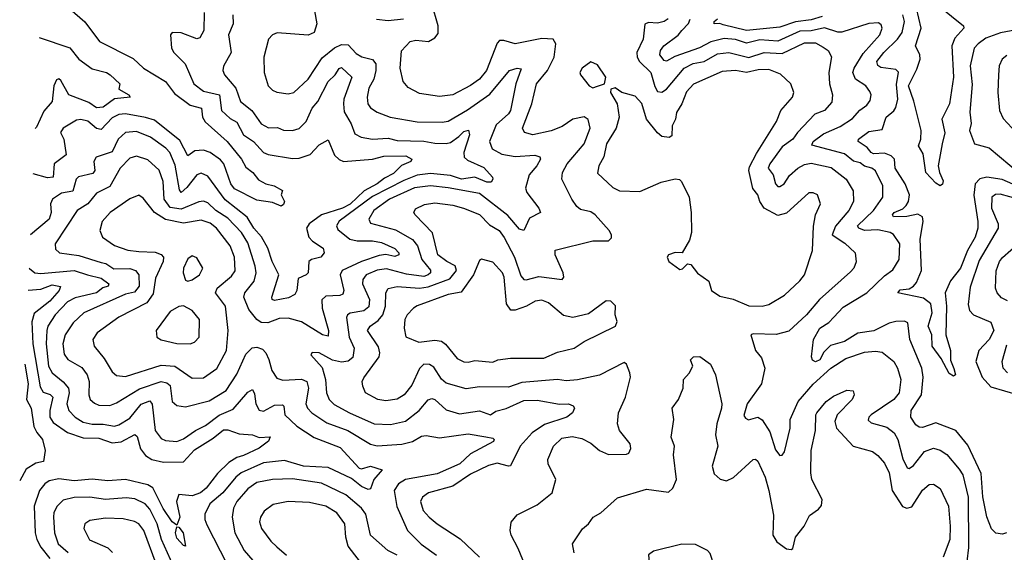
# Model space of a CAD drawing. Extents: x 1954683 to 2060285, y 904798 to 1016299.
# Tile 204 of 256: x 1957890 to 1962313, y 979767 to 982163. Entities that reach past the tile are written whole.
import ezdxf

# ---------------------------------------------------------------- set-up
doc = ezdxf.new("R2010")
doc.units = 0

msp = doc.modelspace()

# ---------------------------------------------------------------- linework, layer by layer
at = {"layer": '0CON10XD'}
for points in [[(1958091.7, 982231.7), (1958182.9, 982152.9), (1958248.6, 982065), (1958398.9, 981988.9), (1958445.4, 981945), (1958545, 981885.3), (1958585, 981830.6), (1958655, 981778.2), (1958706.8, 981765), (1958711.5, 981725), (1958722.8, 981702.8), (1958822.1, 981615), (1958885.4, 981535), (1958905, 981500), (1958937.5, 981475), (1958962.8, 981442.8), (1958995, 981424), (1959032.5, 981415), (1959070, 981395), (1959063.8, 981375), (1959079.2, 981345), (1959075, 981331.2), (1959065, 981323.8), (1959025, 981340), (1958955, 981350.6), (1958855, 981402.7), (1958838.4, 981425), (1958807.2, 981515), (1958792.4, 981532.4), (1958745, 981566.1), (1958715, 981576), (1958676.3, 981573.7), (1958645, 981551.2), (1958609.6, 981619.6), (1958495, 981710.6), (1958455, 981723.5), (1958365, 981738.9), (1958335, 981735.9), (1958305, 981720.9), (1958255, 981669.5), (1958235, 981673.2), (1958195, 981706.5), (1958165, 981713.5), (1958145, 981710.8), (1958085.3, 981674.7), (1958073.6, 981655), (1958087.7, 981625), (1958098.6, 981555), (1958044.8, 981515.2), (1958039.6, 981455), (1958015, 981451.5), (1957950.5, 981469.3)], [(1959206.7, 982245), (1959224.6, 982145), (1959212.5, 982105), (1959185, 982093.5), (1959046.2, 982103.8), (1959025.8, 982095), (1959006.9, 982075), (1958986.5, 981995), (1958987.5, 981925), (1959005.8, 981865), (1959025.4, 981845.4), (1959045, 981836.5), (1959095, 981829.1), (1959120.8, 981835), (1959185.3, 981895), (1959248, 981992), (1959303.9, 982036.1), (1959335, 982051.3), (1959365, 982050), (1959400.9, 982010.9), (1959426.2, 981996.2), (1959474.6, 981984.6), (1959489.6, 981965), (1959489.8, 981935), (1959480, 981895), (1959457.4, 981855), (1959450, 981815), (1959453.1, 981785), (1959465, 981766.9), (1959495, 981746.5), (1959554.3, 981724.3), (1959675, 981703.4), (1959788.2, 981701.8), (1959815, 981706.9), (1959902, 981758), (1960002.3, 981827.7), (1960089.5, 981935), (1960124.6, 981944.6), (1960142.5, 981942.5), (1960118.7, 981875), (1960094, 981755), (1960085, 981739.7), (1960029.5, 981690.5), (1960000, 981615), (1960012.3, 981582.3), (1960055, 981557.9), (1960115, 981546.9), (1960204.2, 981554.2)], [(1959669.5, 982070.5), (1959725.7, 982064.3), (1959755, 982081.8), (1959769.4, 982100.6), (1959769.6, 982135), (1959741.1, 982235)], [(1958718, 982195), (1958716.5, 982115), (1958698.8, 982081.2), (1958685, 982076.4), (1958615.6, 982104.4), (1958575, 982105.7), (1958566.7, 982095), (1958570.9, 982035), (1958581.8, 982015), (1958633.1, 981965), (1958672.2, 981875), (1958715, 981841.9), (1958787.2, 981825), (1958796.7, 981755), (1958835, 981718.3), (1958865, 981701.6), (1958895.8, 981645), (1958939.6, 981615), (1958984.5, 981565), (1959006.1, 981556.1), (1959115, 981539.2), (1959145, 981540), (1959195, 981556.9), (1959235, 981600.4), (1959275, 981622.5), (1959303.6, 981553.6), (1959324.3, 981534.3), (1959345, 981525.3), (1959475, 981535.9), (1959525, 981548.7), (1959625, 981551), (1959651.1, 981535), (1959647.5, 981525), (1959605, 981507.2), (1959568.3, 981471.7), (1959529.2, 981450.8), (1959496.2, 981425), (1959437, 981393), (1959375, 981332.9), (1959339.5, 981315), (1959246, 981285), (1959190.8, 981245), (1959178.2, 981225), (1959188.8, 981185), (1959205, 981166.6), (1959252.5, 981135), (1959257.8, 981115), (1959242.2, 981095), (1959200, 981085), (1959188.5, 981075), (1959185.5, 981025), (1959176.9, 981015), (1959141.2, 980998.8), (1959135.3, 980944.7), (1959125, 980926.9), (1959097.6, 980912.4), (1959035, 980900.4), (1959023.6, 980903.6), (1959022.5, 980915), (1959053.8, 981015), (1959023.6, 981075), (1959004.8, 981135), (1958976.4, 981186.4), (1958941.7, 981225), (1958911.7, 981275), (1958812.8, 981352.8), (1958735, 981459.6), (1958705, 981472.2), (1958684.7, 981465), (1958641.2, 981408.8), (1958615, 981385.7), (1958607.4, 981397.4), (1958588.6, 981508.6), (1958564.2, 981565), (1958545.9, 981585), (1958477.7, 981635), (1958415, 981660.6), (1958364.8, 981655.2), (1958331.8, 981625), (1958305, 981568.4), (1958232.5, 981545), (1958223.2, 981525), (1958226.8, 981485), (1958218.6, 981471.4), (1958154.4, 981455.6), (1958143.5, 981445), (1958128.3, 981391.7), (1958077.5, 981382.5), (1958037.5, 981355), (1958027.3, 981335), (1958031.1, 981295), (1958021.8, 981265), (1957938.4, 981195)], [(1958847.5, 982185), (1958848.5, 982145), (1958827.3, 982095), (1958839.2, 982015), (1958805, 981953.3), (1958802.9, 981935), (1958810, 981915), (1958861, 981855), (1958881.1, 981795), (1958931.9, 981755), (1958974.4, 981694.4), (1959006.8, 981676.8), (1959047.4, 981677.4), (1959075, 981665.4), (1959115, 981664.1), (1959145, 981673.9), (1959176.5, 981705), (1959203.8, 981765), (1959229, 981795), (1959274.8, 981885), (1959306.7, 981915), (1959325, 981943.3), (1959335, 981947.2), (1959381.4, 981905), (1959345.2, 981805), (1959343.8, 981783.8), (1959348, 981748), (1959378.1, 981695), (1959395, 981649.5), (1959423.9, 981633.9), (1959475, 981624.8), (1959545, 981629.4), (1959585, 981619), (1959705, 981616.1), (1959755, 981607.1), (1959805, 981605.7), (1959825, 981611), (1959863.2, 981636.8), (1959885, 981660), (1959906.2, 981666.2), (1959909.7, 981645), (1959884.7, 981565), (1959886.2, 981545), (1959901.7, 981531.7), (1959975, 981498.8), (1960014.3, 981455), (1960015.4, 981445), (1960007.3, 981432.7), (1959988.5, 981431.5), (1959935, 981455.2), (1959875, 981445.2), (1959825, 981461.4), (1959735, 981471.1), (1959675, 981463.6), (1959615, 981440.3), (1959475, 981368.1), (1959325, 981256.2)], [(1962375, 981412.4), (1962303.6, 981443.6), (1962235, 981453.9), (1962202.4, 981447.6), (1962182.6, 981425), (1962176.3, 981373.7), (1962194.8, 981255), (1962194.4, 981225), (1962182.5, 981185), (1962148.1, 981125), (1962115.6, 981045), (1962071.3, 980988.7), (1962046.7, 980935), (1962053.3, 980875), (1962050, 980745), (1962071.9, 980675), (1962071.8, 980631.8), (1962085.6, 980594.4), (1962093.8, 980565), (1962085, 980559.2), (1962065, 980570.8), (1962029.7, 980639.7), (1961988.9, 980695), (1961987.9, 980745), (1961970.5, 980785), (1961989.6, 980845), (1961983.6, 980885), (1961949.6, 980909.6), (1961834, 980935), (1961845, 980947.9), (1961885, 980951.8), (1961905.5, 980965), (1961918.9, 980981.1), (1961941.5, 981035), (1961934.5, 981175.5), (1961948.2, 981255), (1961945.8, 981275.8), (1961925, 981288.2), (1961875, 981277.3), (1961815, 981276.7), (1961810, 981285), (1961817.7, 981295), (1961857.1, 981312.9), (1961872.5, 981327.5), (1961882.1, 981345), (1961887.2, 981375), (1961867.1, 981425), (1961822.8, 981495), (1961819.1, 981535), (1961805, 981551.1), (1961775, 981563.3), (1961725, 981560.3), (1961715.4, 981565), (1961697.5, 981587.5), (1961656.5, 981615), (1961657.8, 981625), (1961705, 981660.3), (1961765, 981669.6), (1961781.8, 981725), (1961816.8, 981753.2), (1961825, 981768), (1961835.3, 981805), (1961829, 981871), (1961837, 981927), (1961825, 981938.4), (1961757.6, 981947.6), (1961745, 981957.1), (1961740.7, 981975), (1961771.2, 982015), (1961833.8, 982075), (1961853.9, 982105), (1961865.2, 982155), (1961857, 982185)], [(1962034.4, 981604.4), (1962015.7, 981505), (1962021.9, 981475), (1962038.8, 981438.8), (1962035, 981422.5), (1962025, 981416), (1962005, 981427.1), (1961961.1, 981475), (1961948.9, 981558.9), (1961927.5, 981595), (1961938, 981625), (1961939.4, 981665), (1961907.2, 981797.2), (1961882.8, 981865), (1961920.2, 981939.8), (1961934.8, 981985), (1961934.1, 982005), (1961914.6, 982045), (1961939, 982125), (1961918.5, 982215)], [(1962021.6, 982221.6), (1962129.4, 982135), (1962130.6, 982125), (1962090.2, 982079.8), (1962076.7, 982045), (1962084.2, 981905), (1962067.1, 981785), (1962032.5, 981715), (1962046.2, 981653.8), (1962034.4, 981604.4)], [(1959614.6, 982165.4), (1959545, 982158.1), (1959493.2, 982163.2)], [(1960803.1, 982166.9), (1960785, 982154.2), (1960755, 982147.2), (1960715, 982150.4), (1960697.4, 982142.6), (1960690.6, 982075), (1960661.8, 982015), (1960662.9, 981995), (1960674.7, 981975), (1960725.7, 981925), (1960742.5, 981862.5), (1960755, 981840), (1960775, 981836.8), (1960795, 981850.5), (1960875, 981945.2), (1960915, 981965.6), (1960965, 981975.6), (1961025, 982010), (1961075, 982015.9), (1961165, 981993.5), (1961234.3, 982015.7), (1961315, 982010.2), (1961415, 982058.3), (1961465, 982058.2), (1961499.9, 982039.9), (1961521.1, 982025), (1961536.5, 981996.5), (1961524.7, 981925), (1961528.2, 981875), (1961540.5, 981825), (1961538.5, 981791.5), (1961505.6, 981755), (1961461.4, 981738.6), (1961383.4, 981655), (1961363.5, 981625), (1961315, 981591), (1961258.9, 981515), (1961251.6, 981495), (1961274.2, 981465), (1961284.5, 981424.5), (1961295, 981413.3), (1961305, 981412.2), (1961324.6, 981425), (1961348.3, 981461.7), (1961385.4, 981495), (1961415, 981510.9), (1961445, 981518), (1961535, 981498.4), (1961602.8, 981445), (1961633.4, 981393.4), (1961635.9, 981345), (1961614.7, 981305), (1961555, 981234.7), (1961539.3, 981195), (1961597.1, 981157.1), (1961643.6, 981113.6), (1961646.8, 981073.2), (1961636.9, 981045), (1961621.3, 981028.7), (1961483.1, 980905), (1961424.3, 980835.7), (1961345, 980762.5), (1961287.4, 980747.4), (1961185, 980750.3), (1961174.6, 980745), (1961195.4, 980675), (1961221.9, 980641.9), (1961237.7, 980595), (1961221.5, 980525), (1961158.2, 980435), (1961142.7, 980382.7), (1961150, 980370), (1961163.4, 980363.4), (1961205, 980374.6), (1961225, 980363.8), (1961258.9, 980308.9), (1961285, 980228), (1961305, 980203.1), (1961315, 980204.4), (1961325, 980218.8), (1961350.3, 980325), (1961351.6, 980365), (1961387.1, 980445), (1961455, 980522.9), (1961533.1, 980595), (1961601.6, 980638.4), (1961685, 980667.6), (1961735, 980671.9), (1961765, 980667.2), (1961816, 980626), (1961833.6, 980595), (1961848.9, 980545), (1961840.3, 980485), (1961816, 980455), (1961715.4, 980385), (1961704.6, 980375), (1961701.5, 980361.5), (1961715, 980349.2), (1961785, 980330), (1961817.9, 980305), (1961835.2, 980275), (1961857.3, 980187.3), (1961877.3, 980147.3), (1961885, 980144.6), (1961905, 980157.3), (1961955, 980220.3), (1961995, 980235.9), (1962025, 980227.2), (1962055, 980206.8), (1962110.8, 980140.8), (1962126, 980115), (1962150, 980015), (1962151.5, 979788.5), (1962144, 979726)], [(1962322.5, 979855), (1962305, 979848.8), (1962275, 979853.8), (1962255, 979873.3), (1962235, 979926.7), (1962217.2, 980017.2), (1962208.8, 980121.2), (1962149, 980249), (1962094.8, 980314.8), (1962005, 980349.5), (1961945, 980328.7), (1961930.3, 980330.3), (1961915, 980341.1), (1961892.5, 980375), (1961894.6, 980405), (1961941.2, 980475), (1961949, 980555), (1961942.4, 980595), (1961889.3, 980725), (1961878.9, 980798.9), (1961865, 980806.2), (1961825, 980805.3), (1961795, 980797.3), (1961726.6, 980763.4), (1961655, 980753), (1961595, 980715.6), (1961532.8, 980697.2), (1961502.4, 980667.6), (1961485, 980633.1), (1961465, 980623.8), (1961451.3, 980631.3), (1961446.1, 980646.1), (1961455.9, 980725), (1961484.7, 980775), (1961525, 980801.3), (1961547.8, 980825), (1961589.4, 980870.6), (1961695, 980934.7), (1961775, 981011), (1961812.5, 981037.5), (1961840.9, 981085), (1961843.8, 981155), (1961815, 981196.4), (1961800, 981205), (1961745, 981217), (1961685, 981214.8), (1961660, 981225), (1961653.5, 981235), (1961724.7, 981305), (1961766.8, 981365), (1961767.5, 981415), (1961735, 981483.1), (1961717.5, 981495), (1961684.4, 981504.4), (1961665, 981519.5), (1961635, 981526.7), (1961595, 981560.2), (1961448.3, 981598.3), (1961454.7, 981615), (1961500.7, 981649.3), (1961575, 981683.2), (1961630.9, 981719.1), (1961663.3, 981756.7), (1961695, 981777.8), (1961710, 981800), (1961715.4, 981825), (1961709.6, 981839.6), (1961690.9, 981865), (1961644.9, 981894.9), (1961633, 981925), (1961639, 981945), (1961679.2, 982010.8), (1961754.1, 982095), (1961764, 982125), (1961759.3, 982139.3), (1961748.1, 982148.1), (1961705, 982146.3), (1961583.1, 982106.9), (1961565, 982106.9), (1961505, 982126.6), (1961445, 982112.9), (1961395, 982111.2), (1961295, 982067), (1961215, 982072.6), (1961155, 982057), (1961105, 982074.1), (1961055, 982079.1), (1960995, 982063.6), (1960943.9, 982036.1), (1960833.2, 981996.8), (1960795, 981976.1), (1960785, 981979.2), (1960765.9, 982005), (1960768.9, 982025), (1960783.5, 982045), (1960847.2, 982092.8), (1960865, 982114.6), (1960893.8, 982146.2), (1960902.1, 982165)], [(1961495, 982177.7), (1961445, 982161.6), (1961375, 982152.8), (1961305, 982128.8), (1961155, 982113.8), (1961050.5, 982139.5), (1961035, 982145.7), (1961010, 982145), (1961010, 982155), (1961025, 982166.7)], [(1962385, 982120.7), (1962296.1, 982103.9), (1962230.7, 982079.3), (1962195.4, 982055), (1962178.2, 982035), (1962159.1, 981955), (1962168.7, 981871.3), (1962157.6, 981747.6), (1962164, 981696)], [(1957977.6, 982082.9), (1958115, 982035.7), (1958155.1, 981985.1), (1958215, 981941.8), (1958280, 981925), (1958295.7, 981915), (1958340, 981875), (1958335, 981850), (1958380, 981825), (1958386.2, 981815), (1958315, 981807.1), (1958265, 981770), (1958235, 981766.6), (1958200.7, 981790.7), (1958110.8, 981825), (1958075, 981890), (1958065, 981896.7), (1958055, 981893.1), (1958042.5, 981865), (1958035.3, 981795), (1957997.9, 981752.1), (1957965, 981679.3), (1957959.6, 981673.6)], [(1960173.6, 979675), (1960129.2, 979785), (1960097.1, 979845), (1960092.9, 979865), (1960097.1, 979902.9), (1960124.5, 979935.5), (1960215, 979980), (1960282.2, 980035), (1960297.8, 980095), (1960263.1, 980165), (1960262.9, 980185), (1960287.8, 980245), (1960325, 980280.8), (1960372.3, 980287.7), (1960415, 980279.1), (1960455, 980257.8), (1960495, 980225.3), (1960535, 980207.8), (1960615, 980208.5), (1960626.8, 980213.2), (1960635.5, 980234.5), (1960631.5, 980255), (1960584.5, 980315), (1960575.6, 980344.4), (1960579.1, 980395), (1960611.1, 980465), (1960633.3, 980555), (1960631.3, 980575), (1960615, 980614), (1960605, 980620.5), (1960495, 980564.2), (1960395, 980543.2), (1960345, 980538.2), (1960305, 980544.8), (1960145, 980530.4), (1960085, 980510.2), (1959955, 980512), (1959895, 980501.8), (1959805, 980527.4), (1959785, 980546.2), (1959750.6, 980600.6), (1959731.3, 980611.3), (1959705, 980612.8), (1959685, 980594.5), (1959651.7, 980518.3), (1959616.9, 980475), (1959585, 980455.4), (1959535, 980448.9), (1959498.8, 980455), (1959442.5, 980485), (1959431.1, 980515), (1959428.9, 980535), (1959435, 980552.5), (1959503.8, 980646.2), (1959507.4, 980665), (1959501.9, 980691.9), (1959452.4, 980765), (1959463.8, 980785), (1959500.7, 980809.3), (1959521.5, 980835), (1959533.1, 980875), (1959534.7, 980935), (1959545, 980953.6), (1959585, 980963.5), (1959685, 980955.7), (1959725, 980960.9), (1959822.5, 980997.5), (1959851.5, 981035), (1959846.1, 981056.1), (1959808, 981075), (1959767.8, 981105), (1959744.4, 981204.4), (1959666.5, 981285), (1959660.6, 981295), (1959667.7, 981312.3), (1959707.8, 981332.3), (1959755, 981338.8), (1959835, 981328.9), (1959882.9, 981315), (1959955, 981286.5), (1960000.6, 981240.6), (1960043.8, 981215), (1960066.2, 981183.8), (1960112.1, 981095), (1960140.7, 981010.7), (1960154.3, 980994.3), (1960165, 980992.3), (1960222.4, 981007.6), (1960326.2, 980993.8), (1960334.2, 981005), (1960331.8, 981025), (1960295.6, 981105), (1960295, 981125.8), (1960465, 981168.4), (1960535, 981168.1), (1960547.9, 981182.1), (1960548.5, 981195), (1960538.5, 981215), (1960475, 981284.5), (1960455, 981298.2), (1960409.5, 981309.5), (1960393.2, 981323.2), (1960370.4, 981355), (1960324.6, 981445), (1960328, 981475), (1960349.7, 981515), (1960426.2, 981605), (1960452.5, 981675), (1960443.5, 981713.5), (1960425, 981725.4), (1960375, 981715.4), (1960326.8, 981683.2), (1960277.2, 981662.8), (1960195, 981644.6), (1960158, 981655), (1960147.8, 981675), (1960190.5, 981785), (1960211.2, 981875), (1960260.4, 981935), (1960290.5, 981995), (1960297.5, 982055), (1960285.7, 982075.7), (1960235, 982078.5), (1960115.7, 982054.3), (1960065, 982070), (1960045, 982069.4), (1960035, 982058.1), (1959986.2, 981935), (1959955, 981895.4), (1959915, 981866.5), (1959835, 981824.7), (1959775, 981816.8), (1959685, 981830.6), (1959635, 981857.8), (1959612.7, 981885), (1959598.8, 981945), (1959605, 982022.5), (1959643.8, 982065), (1959669.5, 982070.5)], [(1962325, 982001.8), (1962303.3, 981985), (1962290.5, 981955), (1962287.1, 981915), (1962283.3, 981835), (1962290.9, 981755), (1962308.1, 981718.1), (1962365.7, 981655)], [(1960465, 981856.7), (1960485, 981863.3), (1960517.5, 981875), (1960523.3, 981905), (1960485, 981960), (1960455, 981973.3), (1960416.7, 981945), (1960406.2, 981925), (1960408.8, 981915), (1960447.5, 981865), (1960465, 981856.7)], [(1961225, 980874.6), (1961255, 980881.5), (1961325, 980923.5), (1961395, 980987.8), (1961414.7, 981015.3), (1961451.4, 981125), (1961455.5, 981234.5), (1961464.7, 981285.3), (1961488, 981335), (1961474, 981375), (1961455, 981384.3), (1961435, 981384.2), (1961335, 981292.2), (1961295, 981281.5), (1961234.9, 981314.9), (1961214.7, 981345), (1961205.2, 981375.2), (1961184, 981404), (1961165.2, 981485), (1961168.7, 981501.3), (1961199, 981561), (1961288.9, 981705), (1961309.7, 981755), (1961360.9, 981815), (1961366.9, 981835), (1961354.7, 981874.7), (1961308.1, 981918.1), (1961255, 981938.4), (1961207.5, 981937.5), (1961155, 981925.2), (1961105, 981934.3), (1961045, 981929.5), (1960917.3, 981872.7), (1960885, 981837.8), (1960864.7, 981785), (1960839.7, 981745), (1960835.3, 981715), (1960820.4, 981685), (1960819.1, 981640.9), (1960806.7, 981633.3), (1960775, 981638.1), (1960755, 981654.2), (1960705.5, 981715), (1960685, 981786), (1960655, 981819.2), (1960595, 981836.2), (1960565, 981855.7), (1960545, 981850), (1960543.3, 981835), (1960574.1, 981784.1), (1960582.5, 981725), (1960569.6, 981675), (1960526.6, 981605), (1960514.2, 981545.8), (1960490.9, 981505), (1960485, 981473.3), (1960555, 981407.5), (1960585, 981393.5), (1960675, 981390.8), (1960771.7, 981431.7), (1960835, 981446.7), (1960853.6, 981443.6), (1960862.5, 981435), (1960896.5, 981365), (1960906.7, 981295), (1960907.1, 981205), (1960898.1, 981171.9), (1960866.1, 981113.9), (1960834.1, 981115.9), (1960804.3, 981105.7), (1960798.8, 981095), (1960806.2, 981075), (1960855, 981040), (1960867.5, 981042.5), (1960890, 981065), (1960905, 981062.5), (1960935, 981022.5), (1960985, 980987.5), (1960997.5, 980945), (1961035, 980918.8), (1961095, 980906.2), (1961165, 980875.4), (1961225, 980874.6)], [(1962164, 981696), (1962156.2, 981665), (1962178.6, 981605), (1962245, 981585.9), (1962385, 981469.5)], [(1959325, 981256.2), (1959313.6, 981235), (1959318.7, 981218.7), (1959373.1, 981175), (1959405, 981167.7), (1959475, 981168.1), (1959515, 981160.5), (1959575, 981133.3), (1959593.1, 981115), (1959593.5, 981105), (1959575, 981098.2), (1959535, 981106.3), (1959505, 981101.8), (1959425, 981075.6), (1959338.8, 981035), (1959329.3, 981015), (1959346, 980945), (1959341.7, 980928.3), (1959328, 980922), (1959265, 980919.4), (1959247.7, 980902.3), (1959248, 980865), (1959277.1, 980765), (1959275, 980740), (1959249.5, 980745), (1959155, 980803.3), (1959095, 980820.6), (1959055, 980818.4), (1959005, 980799.2), (1958975, 980801.3), (1958955, 980814.6), (1958919.7, 980859.7), (1958896.4, 980915), (1958901.2, 980935), (1958943.5, 980986.5), (1958951.4, 981025), (1958947.4, 981055), (1958915, 981159.2), (1958886, 981205), (1958825, 981269.6), (1958770.9, 981305), (1958735, 981339), (1958715, 981346.5), (1958695, 981343.9), (1958615, 981310.3), (1958565, 981317.5), (1958538.9, 981355), (1958534.3, 981435), (1958516.1, 981486.1), (1958465, 981532.2), (1958415, 981549.1), (1958385, 981539.6), (1958341.6, 981495), (1958295, 981412.6), (1958235, 981381.9), (1958195.3, 981335), (1958147.2, 981305), (1958049.6, 981155), (1958051.2, 981131.2), (1958068.8, 981115), (1958155, 981101.9), (1958255, 981071.5), (1958275.9, 981065.9), (1958313, 981043), (1958385, 981043.6), (1958410.4, 981035), (1958425.2, 981015.2), (1958425.6, 980965), (1958405, 980937.3), (1958365, 980928.5), (1958177.9, 980845), (1958129.9, 980800.1), (1958094.1, 980745.9), (1958083.3, 980705), (1958088.8, 980658.8), (1958106.4, 980635), (1958168.2, 980598.2), (1958192.6, 980565), (1958201, 980535), (1958200, 980475), (1958206.2, 980455), (1958225, 980437.7), (1958245, 980429.3), (1958295, 980427.5), (1958325, 980439.5), (1958427.9, 980502.1), (1958525, 980535.4), (1958550.1, 980530.1), (1958565, 980517.2), (1958575, 980446.2), (1958595, 980427.3), (1958635, 980421.5), (1958741.2, 980448.8), (1958817.6, 980495), (1958865, 980567.9), (1958905, 980657.9), (1958933.3, 980686.7), (1958955, 980690), (1958980.5, 980680.5), (1958994.7, 980664.7), (1959009.2, 980635), (1959021.8, 980585), (1959045, 980550.5), (1959072, 980542), (1959155, 980546.7), (1959179.6, 980535), (1959186.8, 980505), (1959175.3, 980435), (1959182.4, 980415), (1959201.3, 980395), (1959269.6, 980349.6), (1959363.6, 980315), (1959465, 980254.3), (1959495.7, 980245.7), (1959606.5, 980253.5), (1959654.4, 980265), (1959695, 980289.6), (1959715, 980292.3), (1959775, 980282.2), (1959905, 980300.7), (1959984, 980286), (1960015, 980280.8), (1960020.8, 980275), (1960018.1, 980265), (1959915, 980210), (1959866.9, 980165), (1959765, 980120.6), (1959622.7, 980095), (1959590.7, 980075), (1959572.6, 980045), (1959583.6, 979973.6), (1959631.6, 979865), (1959693.9, 979803.9), (1959762.2, 979755)], [(1960204.2, 981554.2), (1960226.7, 981546.7), (1960230, 981535), (1960212.9, 981505), (1960178.1, 981465), (1960161.8, 981405), (1960167.5, 981385), (1960221.8, 981315), (1960229.4, 981295), (1960179.9, 981270.1), (1960155, 981214), (1960135, 981220), (1960082.2, 981282.2), (1959955, 981381.7), (1959815, 981406.8), (1959735, 981416), (1959663.3, 981406.7), (1959550.8, 981355), (1959480.2, 981305), (1959457.5, 981265), (1959465, 981247.5), (1959577.9, 981217.9), (1959653.8, 981173.8), (1959677, 981145), (1959696.7, 981085), (1959735.7, 981035.7), (1959735.3, 981025), (1959725.3, 981015), (1959705, 981008.4), (1959627.6, 981017.6), (1959537.5, 981042.5), (1959495, 981036.2), (1959446.2, 981015), (1959431.1, 980995), (1959429.5, 980975), (1959461.7, 980905), (1959458, 980872), (1959435.9, 980854.1), (1959375, 980842.6), (1959362.7, 980835), (1959357.1, 980822.9), (1959369.1, 980735), (1959391.7, 980685), (1959386.7, 980643.3), (1959365, 980626.3), (1959335, 980622.7), (1959295, 980632.1), (1959235, 980664.5), (1959203.9, 980666.1), (1959197.5, 980655), (1959248.9, 980598.9), (1959264, 980545), (1959267.2, 980485), (1959279.3, 980455), (1959302.6, 980432.6), (1959371.8, 980395), (1959482.5, 980345), (1959555, 980341.6), (1959622.5, 980357.5), (1959684.2, 980405.8), (1959725, 980453.1), (1959741.7, 980458.3), (1959755, 980453.9), (1959805, 980407.5), (1959865, 980390.7), (1959955, 980403.9), (1960005, 980386.2), (1960028, 980402), (1960075.5, 980414.5), (1960155, 980450), (1960215, 980450.8), (1960315, 980432.9), (1960355.7, 980435.7), (1960376.7, 980426.7), (1960381.4, 980415), (1960373.5, 980395), (1960348.2, 980375), (1960247.9, 980342.1), (1960191.2, 980305), (1960138.1, 980245), (1960095, 980156.9), (1960085, 980154.5), (1960035, 980167.8), (1959995, 980158.4), (1959915, 980119.2), (1959835, 980065.3), (1959726.5, 980035), (1959699.5, 980015), (1959690.9, 979995), (1959702.7, 979955), (1959729.4, 979925), (1959764.4, 979895), (1959868, 979828), (1959955, 979745.4)], [(1958665, 980550.4), (1958715, 980552.3), (1958775.5, 980594.5), (1958818, 980675), (1958826.8, 980765), (1958814.7, 980875), (1958769.2, 980935), (1958777.1, 980955), (1958840.6, 981009.4), (1958856.9, 981033.1), (1958854.7, 981095), (1958835, 981145.5), (1958774.5, 981224.5), (1958745, 981248), (1958705, 981261.3), (1958625, 981248.1), (1958544.3, 981264.3), (1958495.8, 981295.8), (1958445, 981360.8), (1958425, 981372.9), (1958385, 981357.1), (1958296.7, 981295), (1958259.4, 981255), (1958248.9, 981215), (1958261.4, 981185), (1958315, 981146.8), (1958375, 981125.9), (1958425, 981121), (1958497.5, 981117.5), (1958525, 981107.1), (1958535.2, 981095), (1958533.5, 981075), (1958499.2, 981000.8), (1958489.8, 980930.2), (1958460.8, 980889.2), (1958335, 980824.7), (1958238.1, 980755), (1958218.8, 980725), (1958223.8, 980695), (1958269.5, 980639.5), (1958305, 980578.9), (1958325, 980563.1), (1958365, 980558.6), (1958525, 980608.9), (1958586.7, 980605), (1958665, 980550.4)], [(1962425, 981342.3), (1962295, 981378.6), (1962273.2, 981376.8), (1962256.9, 981365), (1962255.8, 981315), (1962285.9, 981245), (1962285.9, 981225), (1962200.8, 981079.2), (1962159.9, 980960.1), (1962151.3, 980881.3), (1962156.4, 980855), (1962174.8, 980834.8), (1962252.7, 980802.7), (1962265.8, 980765), (1962244.5, 980725), (1962198.4, 980675), (1962185.2, 980625), (1962214.2, 980555), (1962252.2, 980512.2), (1962375.5, 980475)], [(1962328, 980898), (1962301.1, 980911.1), (1962281.5, 980935), (1962274.1, 980955), (1962276.8, 981033.2), (1962291.6, 981075), (1962305, 981093.1), (1962380.1, 981159.9)], [(1958645, 980987.5), (1958665, 980993.1), (1958698.1, 981015), (1958711.9, 981045), (1958685, 981091.2), (1958665, 981101.2), (1958645, 981086.7), (1958625.6, 981045), (1958624.5, 981025), (1958635, 980992), (1958645, 980987.5)], [(1959905, 980622.1), (1959935, 980630), (1960015, 980622.9), (1960037.6, 980632.4), (1960095, 980640.9), (1960245, 980640.3), (1960305, 980666.8), (1960380, 980685), (1960425, 980715.7), (1960565.7, 980785), (1960574.3, 980805), (1960564.3, 980835), (1960565.6, 980875.6), (1960545, 980896.7), (1960525, 980898.8), (1960445, 980839.6), (1960375, 980823.8), (1960332, 980832), (1960265, 980889.5), (1960235, 980901.3), (1960205, 980897.5), (1960165.8, 980874.2), (1960115, 980856.3), (1960096.4, 980856.4), (1960076.2, 980885), (1960066.1, 981005), (1960058.4, 981025), (1960015, 981071.9), (1959965, 981086.2), (1959955, 981080), (1959927.8, 981015), (1959872.3, 980937.7), (1959815, 980926.5), (1959675, 980876.4), (1959658.5, 980865), (1959630, 980835), (1959620, 980815), (1959616.2, 980775), (1959625, 980736.7), (1959682.5, 980712.5), (1959755, 980721.4), (1959785, 980716.3), (1959803, 980703), (1959855, 980638.5), (1959885, 980623.8), (1959905, 980622.1)], [(1957931.9, 981045.7), (1957933.3, 981043.3), (1957956.9, 981025), (1957985, 981021), (1958135, 981035.4), (1958194.5, 981015.5), (1958255, 981000.2), (1958290, 980975), (1958286.7, 980965), (1958263.3, 980956.7), (1958235, 980934.8), (1958138.9, 980911.1), (1958105, 980893.4), (1958048.8, 980835), (1958016.7, 980785), (1958011.6, 980765), (1958008.8, 980705), (1958018.5, 980605), (1958035, 980574.1), (1958085, 980534.1), (1958109.3, 980505), (1958111.5, 980485), (1958101, 980435), (1958110.3, 980405), (1958138.2, 980375), (1958175, 980352.8), (1958215, 980343.5), (1958265, 980343.7), (1958315, 980335.2), (1958335, 980340), (1958385, 980371.2), (1958435, 980434), (1958475, 980448.2), (1958484, 980434), (1958498.9, 980315), (1958525, 980278.9), (1958545, 980270.3), (1958595, 980265.4), (1958625, 980277.1), (1958679.1, 980315), (1958725, 980338.3), (1958785, 980383.7), (1958848.6, 980411.4), (1958915, 980487.1), (1958935, 980500), (1958945, 980480), (1958950.3, 980435), (1958965, 980406.5), (1958985, 980402.4), (1959035, 980429.5), (1959070.7, 980430.7), (1959076.7, 980425), (1959080.9, 980385), (1959135, 980334.8), (1959213, 980283), (1959329, 980239), (1959415, 980145.8), (1959425, 980143.1), (1959465, 980155.3), (1959517.5, 980137.5), (1959480, 980095), (1959465, 980052.5), (1959455, 980050), (1959425, 980062.5), (1959379.7, 980099.7), (1959275, 980149.3), (1959164.2, 980154.2), (1959079.8, 980179.8), (1958985, 980169.4), (1958884.9, 980125.1), (1958860.2, 980105), (1958802.2, 980035), (1958743.9, 979985), (1958720.7, 979939.3), (1958721.3, 979915), (1958730.6, 979890.6), (1958819.7, 979715)], [(1957927.5, 980946), (1957985, 980950.9), (1958035, 980970), (1958072.3, 980962.3), (1958066.3, 980945), (1958025, 980897), (1957955, 980841.8), (1957943.6, 980803.6), (1957948.9, 980705), (1957981.6, 980511.6), (1957995, 980487.5), (1958026.9, 980476.9), (1958038.1, 980465), (1958024.9, 980405), (1958025.5, 980375), (1958040.6, 980350.6), (1958105, 980306.3), (1958175, 980282.8), (1958245, 980280.8), (1958305, 980260.2), (1958345.4, 980264.6), (1958406.8, 980296.8), (1958417.7, 980287.7), (1958433, 980233), (1958455, 980202.2), (1958483.1, 980185), (1958535, 980172), (1958625.5, 980174.5), (1958675, 980228), (1958759.4, 980280.6), (1958805, 980317.5), (1958825, 980317.8), (1958875, 980299.4), (1958935, 980295.8), (1958965, 980283.1), (1959015, 980286), (1959007.5, 980267.5), (1958965.4, 980235), (1958895, 980201.9), (1958865, 980194.1), (1958829.3, 980170.7), (1958778.8, 980121.2), (1958727.5, 980055), (1958702.6, 980035), (1958665, 980021.6), (1958605, 980026.9), (1958593.9, 979995), (1958609.6, 979925), (1958595, 979890), (1958575, 979904.3), (1958533.9, 979963.9), (1958487.2, 980057.2), (1958465, 980071.2), (1958365, 980094.8), (1958285, 980089), (1958215, 980095.9), (1958135, 980088.8), (1958065, 980097), (1958021.5, 980088.5), (1958002.5, 980075), (1957979.2, 980045), (1957954.6, 979975.4), (1957958.9, 979855), (1957966.6, 979825), (1957985, 979790.5), (1958025, 979739.8)], [(1958655, 980705.6), (1958675, 980713.1), (1958695.6, 980735), (1958697.1, 980815), (1958665, 980855.6), (1958625, 980876), (1958605, 980872.5), (1958565, 980850), (1958502.5, 980765), (1958506, 980735), (1958525, 980722.2), (1958595, 980706.9), (1958655, 980705.6)], [(1962327.8, 980575), (1962307.5, 980595), (1962304, 980625), (1962325, 980700.8)], [(1960380.8, 979765), (1960372.5, 979805), (1960417.6, 979872.4), (1960445, 979895.8), (1960465.7, 979925), (1960500, 979945), (1960575, 980011.5), (1960705, 980050.9), (1960805, 980037.5), (1960824.2, 980055), (1960840, 980095), (1960827.5, 980205), (1960831.4, 980245), (1960816.2, 980285), (1960828, 980365), (1960820.8, 980415), (1960849.2, 980455), (1960870, 980505), (1960871.2, 980545), (1960897.3, 980572.7), (1960913.3, 980605), (1960903, 980633), (1960917, 980647), (1960945, 980648), (1960993.8, 980613.8), (1961016, 980565), (1961043.3, 980435), (1961042.7, 980415), (1961020.9, 980345), (1961015.4, 980295), (1961026.4, 980245), (1961000, 980155), (1961010, 980120), (1961035.8, 980095.8), (1961065, 980088.8), (1961095.7, 980104.3), (1961185, 980184.3), (1961195, 980185.6), (1961205, 980177.5), (1961239.2, 980105), (1961255.8, 980045), (1961276, 979935), (1961273.5, 979845), (1961291.4, 979815), (1961335, 979782.1), (1961355, 979779.1), (1961363.1, 979785), (1961374.3, 979835), (1961414.6, 979885.4), (1961437.9, 979932.1), (1961478.8, 979961.2), (1961491.7, 979978.3), (1961494.5, 980005), (1961448, 980095), (1961443.1, 980125), (1961444.7, 980225.3), (1961464.4, 980315), (1961465.7, 980385), (1961470.6, 980395), (1961512.9, 980445), (1961545, 980469.4), (1961605, 980497.1), (1961633.3, 980493.3), (1961638.8, 980475), (1961630, 980455), (1961561.4, 980385), (1961551.4, 980355), (1961558.9, 980325), (1961634.2, 980244.2), (1961720.2, 980220.2), (1961745, 980202.2), (1961775, 980167.5), (1961795.8, 980125), (1961809.2, 980045), (1961855, 979973.1), (1961875, 979965.4), (1961897.6, 979972.4), (1961945, 980047.3), (1961975, 980071.8), (1961995, 980073.3), (1962025, 980054.4), (1962061.8, 979975), (1962069.7, 979885), (1962068.2, 979825), (1962038.2, 979745)], [(1957912.8, 980613.4), (1957927.4, 980525), (1957920.2, 980455), (1957940.9, 980415), (1957953.8, 980333.8), (1957966, 980306), (1957992, 980275), (1958003.8, 980225), (1957995.8, 980175), (1957961.9, 980168.1), (1957918.8, 980141.2), (1957889.6, 980088.3)], [(1959585, 979754.1), (1959543.6, 979775), (1959465.8, 979845), (1959445, 979938.5), (1959424.7, 979965), (1959355, 980025.2), (1959245, 980077.5), (1959115, 980097), (1959025, 980094.8), (1958955, 980080.7), (1958915, 980052.9), (1958864.7, 979995), (1958849.5, 979965), (1958843.7, 979925), (1958856.4, 979855), (1958898, 979775), (1958976.2, 979685)], [(1958580.6, 979705), (1958527.4, 979825), (1958507.6, 979895), (1958475, 979960.6), (1958453.9, 979985), (1958407.1, 980007.1), (1958367.6, 980012.4), (1958275, 980004.8), (1958205, 980015.6), (1958135, 980014), (1958085, 980002), (1958057.3, 979975), (1958043.5, 979946.5), (1958041.6, 979925), (1958046.2, 979855), (1958062.7, 979805), (1958106.7, 979766.7)], [(1959435, 979703.5), (1959365.4, 979795), (1959354.5, 979835.5), (1959350, 979895), (1959315, 979945.3), (1959265.2, 979975.2), (1959191.5, 979991.5), (1959095, 979995.3), (1959027.6, 979982.4), (1958988.1, 979951.9), (1958971.5, 979925), (1958966.2, 979905), (1958975.4, 979875), (1959018, 979818), (1959045, 979792.2), (1959088.6, 979755)], [(1958503.4, 979715), (1958447.9, 979865), (1958425.3, 979895), (1958405, 979906.3), (1958355, 979918.3), (1958275, 979920.3), (1958205, 979910.4), (1958181.9, 979895), (1958177.9, 979875), (1958203.2, 979823.2), (1958285, 979787), (1958305.9, 979765.9)], [(1958635, 979794.2), (1958625, 979797.1), (1958595, 979830.6), (1958590.3, 979855), (1958595, 979882.5), (1958605, 979880.8), (1958623.9, 979855), (1958635, 979794.2)], [(1960875, 979599.4), (1960925, 979602.5), (1960985, 979630.8), (1961005, 979657.5), (1961000, 979735), (1960991.5, 979761.5), (1960980, 979775), (1960925, 979802.9), (1960865, 979804.2), (1960737.7, 979772.3), (1960713.9, 979756.1), (1960720.8, 979685), (1960736.2, 979665), (1960786, 979646), (1960875, 979599.4)]]:
    msp.add_lwpolyline(points, dxfattribs=at)

doc.saveas('drawing.dxf')
